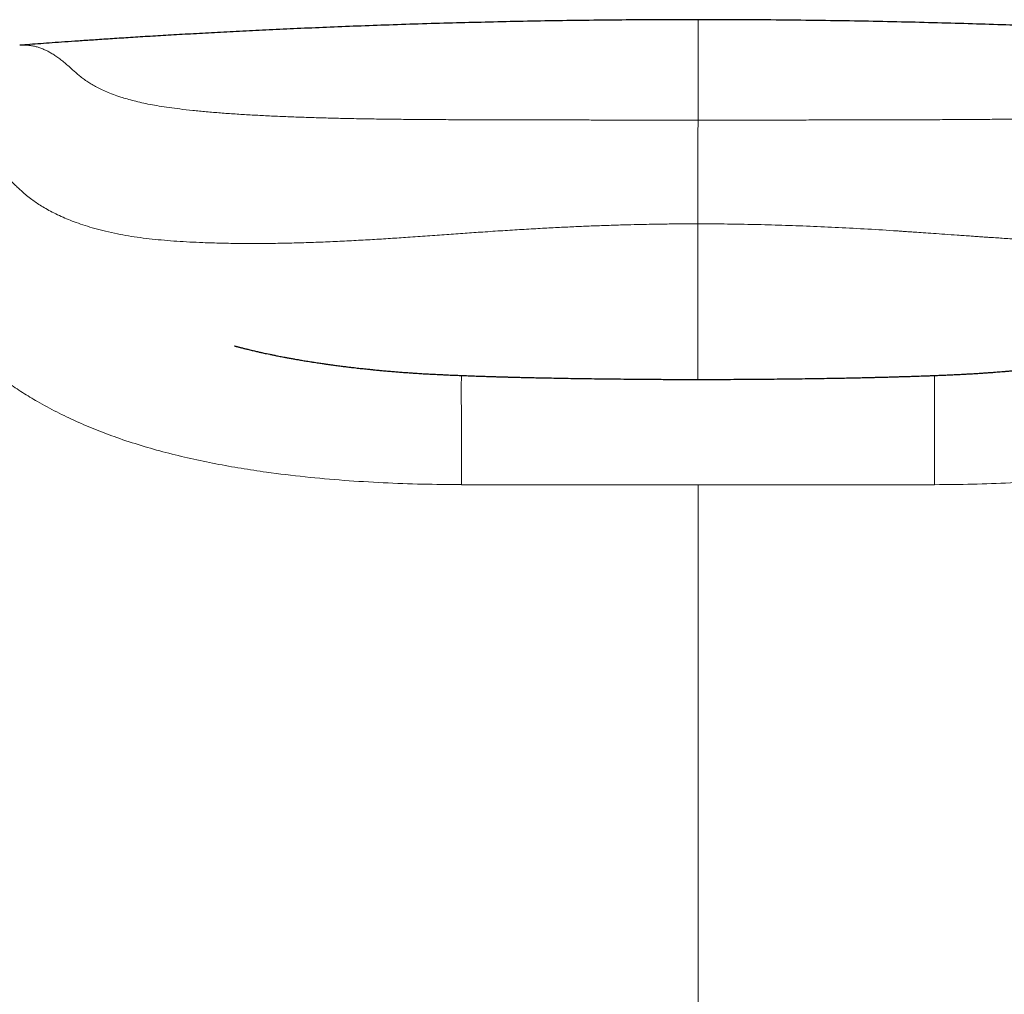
# Model space of a CAD drawing. Header units: millimetres. Extents: x 8 to 907, y 12 to 1404.
# Tile 32 of 37: x 461 to 480, y 1385 to 1404. Entities that reach past the tile are written whole.
import ezdxf

# ---------------------------------------------------------------- set-up
doc = ezdxf.new("R2010")
doc.units = ezdxf.units.MM

msp = doc.modelspace()

# ---------------------------------------------------------------- linework, layer by layer
at = {"color": 7, "linetype": 'Continuous', "lineweight": 30}
for p, q in [((474.189, 1404.425), (474.189, 1404.425)), ((460.64, 1403.915), (460.636, 1403.914))]:
    msp.add_line(p, q, dxfattribs=at)
at = {"color": 252, "linetype": 'Continuous', "lineweight": 0}
for q in [(469.461, 1395.135), (478.916, 1395.135)]:
    msp.add_line((474.189, 1395.135), q, dxfattribs=at)
at = {"color": 7, "linetype": 'Continuous', "lineweight": 30}
for points, knots in [([(474.189, 1404.425), (473.964, 1404.425), (473.487, 1404.425), (472.763, 1404.42), (472.024, 1404.413), (471.308, 1404.403), (470.614, 1404.39), (469.942, 1404.375), (469.272, 1404.358), (468.605, 1404.339), (467.943, 1404.317), (467.308, 1404.294), (466.699, 1404.269), (466.118, 1404.244), (465.563, 1404.219), (465.036, 1404.192), (464.535, 1404.166), (464.061, 1404.14), (463.616, 1404.115), (463.2, 1404.09), (462.813, 1404.066), (462.452, 1404.042), (462.12, 1404.02), (461.817, 1404), (461.543, 1403.981), (461.292, 1403.963), (461.059, 1403.946), (460.845, 1403.93), (460.706, 1403.92), (460.64, 1403.915)], [0, 0, 0, 0, 0.049586, 0.105622, 0.160032, 0.212817, 0.263975, 0.313504, 0.361405, 0.412213, 0.461049, 0.507911, 0.552798, 0.595711, 0.636648, 0.675609, 0.712594, 0.747603, 0.780635, 0.811153, 0.839765, 0.86647, 0.891268, 0.913373, 0.933706, 0.952267, 0.969119, 0.985373, 1, 1, 1, 1]), ([(487.737, 1403.915), (487.687, 1403.919), (487.566, 1403.928), (487.372, 1403.942), (487.148, 1403.958), (486.906, 1403.976), (486.642, 1403.994), (486.355, 1404.014), (486.047, 1404.034), (485.715, 1404.056), (485.362, 1404.078), (484.986, 1404.101), (484.589, 1404.125), (484.169, 1404.148), (483.711, 1404.173), (483.213, 1404.199), (482.675, 1404.225), (482.109, 1404.251), (481.517, 1404.276), (480.897, 1404.3), (480.251, 1404.323), (479.578, 1404.345), (478.878, 1404.364), (478.152, 1404.382), (477.403, 1404.397), (476.633, 1404.409), (475.841, 1404.418), (475.023, 1404.424), (474.47, 1404.425), (474.189, 1404.425)], [0, 0, 0, 0, 0.011185, 0.026776, 0.043096, 0.061028, 0.080583, 0.101761, 0.124622, 0.149113, 0.175237, 0.202992, 0.232379, 0.263397, 0.296047, 0.333845, 0.373617, 0.415363, 0.459081, 0.504771, 0.552433, 0.602066, 0.653669, 0.70724, 0.76278, 0.819243, 0.877601, 0.937854, 1, 1, 1, 1]), ([(464.931, 1397.908), (464.931, 1397.908), (464.932, 1397.907), (464.941, 1397.905), (464.954, 1397.901), (464.971, 1397.897), (464.99, 1397.892), (465.013, 1397.886), (465.038, 1397.879), (465.068, 1397.872), (465.098, 1397.864), (465.129, 1397.856), (465.163, 1397.847), (465.197, 1397.839), (465.238, 1397.829), (465.281, 1397.819), (465.325, 1397.808), (465.368, 1397.799), (465.404, 1397.79), (465.439, 1397.782), (465.476, 1397.774), (465.519, 1397.764), (465.572, 1397.753), (465.633, 1397.74), (465.697, 1397.727), (465.759, 1397.714), (465.813, 1397.703), (465.863, 1397.694), (465.918, 1397.683), (465.986, 1397.67), (466.06, 1397.657), (466.131, 1397.644), (466.193, 1397.634), (466.244, 1397.625), (466.292, 1397.617), (466.343, 1397.608), (466.398, 1397.6), (466.457, 1397.59), (466.519, 1397.581), (466.578, 1397.572), (466.63, 1397.564), (466.676, 1397.557), (466.717, 1397.551), (466.753, 1397.546), (466.787, 1397.541), (466.819, 1397.537), (466.852, 1397.532), (466.888, 1397.528), (466.93, 1397.522), (466.98, 1397.515), (467.045, 1397.507), (467.122, 1397.497), (467.205, 1397.487), (467.28, 1397.478), (467.346, 1397.47), (467.409, 1397.463), (467.469, 1397.457), (467.528, 1397.45), (467.591, 1397.444), (467.662, 1397.436), (467.731, 1397.429), (467.788, 1397.424), (467.833, 1397.419), (467.896, 1397.413), (467.986, 1397.405), (468.096, 1397.396), (468.201, 1397.387), (468.301, 1397.38), (468.409, 1397.372), (468.49, 1397.366), (468.553, 1397.362), (468.609, 1397.359), (468.666, 1397.355), (468.718, 1397.352), (468.762, 1397.35), (468.806, 1397.347), (468.857, 1397.345), (468.915, 1397.342), (468.972, 1397.339), (469.034, 1397.336), (469.1, 1397.333), (469.17, 1397.329), (469.239, 1397.326), (469.312, 1397.323), (469.4, 1397.32), (469.505, 1397.316), (469.627, 1397.311), (469.758, 1397.306), (469.878, 1397.302), (469.98, 1397.299), (470.062, 1397.296), (470.14, 1397.294), (470.211, 1397.292), (470.269, 1397.29), (470.315, 1397.289), (470.347, 1397.288), (470.369, 1397.287), (470.388, 1397.287), (470.41, 1397.286), (470.441, 1397.285), (470.482, 1397.284), (470.538, 1397.283), (470.613, 1397.281), (470.708, 1397.279), (470.82, 1397.276), (470.952, 1397.273), (471.101, 1397.27), (471.267, 1397.267), (471.45, 1397.263), (471.654, 1397.26), (471.88, 1397.256), (472.127, 1397.253), (472.384, 1397.25), (472.647, 1397.247), (472.914, 1397.244), (473.197, 1397.242), (473.497, 1397.24), (473.812, 1397.239), (474.045, 1397.239), (474.171, 1397.239), (474.188, 1397.239)], [0, 0, 0, 0, 0.010738, 0.024181, 0.038801, 0.049513, 0.059128, 0.067666, 0.075155, 0.081637, 0.08718, 0.090785, 0.094312, 0.0989, 0.104665, 0.111615, 0.118871, 0.125115, 0.130339, 0.134732, 0.139069, 0.144356, 0.150595, 0.15769, 0.16545, 0.173353, 0.179291, 0.184303, 0.190321, 0.197417, 0.205963, 0.214654, 0.221469, 0.226915, 0.232366, 0.238122, 0.244006, 0.251125, 0.259075, 0.266325, 0.272734, 0.278442, 0.283594, 0.288237, 0.292301, 0.29635, 0.300384, 0.304544, 0.309819, 0.316382, 0.323949, 0.335269, 0.346261, 0.355687, 0.363643, 0.370697, 0.377818, 0.383316, 0.389671, 0.397579, 0.404964, 0.410748, 0.415287, 0.419848, 0.430579, 0.441943, 0.452197, 0.463167, 0.473702, 0.48184, 0.487002, 0.493142, 0.499458, 0.504894, 0.509441, 0.513625, 0.519358, 0.526242, 0.532626, 0.538326, 0.546855, 0.554582, 0.561958, 0.569812, 0.578854, 0.591085, 0.604176, 0.618368, 0.632756, 0.641347, 0.64958, 0.657447, 0.664579, 0.67042, 0.674577, 0.677658, 0.679658, 0.681001, 0.683158, 0.686255, 0.690298, 0.695288, 0.702915, 0.71206, 0.72274, 0.734975, 0.74879, 0.763349, 0.779367, 0.796863, 0.815855, 0.83636, 0.85839, 0.878496, 0.899732, 0.922098, 0.945595, 0.970218, 0.995967, 1, 1, 1, 1]), ([(474.188, 1397.239), (474.2, 1397.239), (474.315, 1397.239), (474.531, 1397.239), (474.83, 1397.24), (475.116, 1397.242), (475.387, 1397.244), (475.643, 1397.246), (475.895, 1397.248), (476.143, 1397.251), (476.384, 1397.255), (476.604, 1397.258), (476.804, 1397.261), (476.985, 1397.264), (477.151, 1397.267), (477.3, 1397.27), (477.433, 1397.273), (477.549, 1397.276), (477.648, 1397.278), (477.731, 1397.28), (477.797, 1397.282), (477.849, 1397.283), (477.888, 1397.284), (477.923, 1397.285), (477.962, 1397.286), (478.014, 1397.288), (478.079, 1397.289), (478.155, 1397.292), (478.238, 1397.294), (478.323, 1397.297), (478.409, 1397.299), (478.492, 1397.302), (478.571, 1397.305), (478.64, 1397.307), (478.711, 1397.31), (478.792, 1397.312), (478.891, 1397.316), (478.999, 1397.321), (479.111, 1397.325), (479.223, 1397.33), (479.316, 1397.334), (479.393, 1397.338), (479.457, 1397.341), (479.528, 1397.345), (479.599, 1397.349), (479.665, 1397.353), (479.724, 1397.356), (479.78, 1397.36), (479.844, 1397.364), (479.924, 1397.369), (480.015, 1397.375), (480.098, 1397.381), (480.165, 1397.387), (480.225, 1397.391), (480.29, 1397.397), (480.361, 1397.403), (480.433, 1397.409), (480.499, 1397.415), (480.556, 1397.421), (480.61, 1397.426), (480.661, 1397.431), (480.704, 1397.435), (480.745, 1397.439), (480.787, 1397.444), (480.838, 1397.449), (480.901, 1397.456), (480.971, 1397.464), (481.039, 1397.471), (481.099, 1397.478), (481.148, 1397.484), (481.198, 1397.49), (481.255, 1397.497), (481.316, 1397.505), (481.375, 1397.513), (481.433, 1397.52), (481.503, 1397.529), (481.579, 1397.54), (481.656, 1397.551), (481.727, 1397.561), (481.785, 1397.569), (481.833, 1397.577), (481.874, 1397.583), (481.912, 1397.589), (481.952, 1397.595), (481.994, 1397.602), (482.042, 1397.61), (482.095, 1397.618), (482.151, 1397.628), (482.204, 1397.637), (482.253, 1397.645), (482.294, 1397.653), (482.33, 1397.659), (482.365, 1397.666), (482.406, 1397.673), (482.457, 1397.683), (482.515, 1397.694), (482.574, 1397.705), (482.63, 1397.717), (482.678, 1397.726), (482.72, 1397.735), (482.76, 1397.743), (482.804, 1397.753), (482.856, 1397.764), (482.913, 1397.777), (482.98, 1397.792), (483.047, 1397.807), (483.113, 1397.823), (483.166, 1397.836), (483.212, 1397.847), (483.255, 1397.858), (483.297, 1397.869), (483.342, 1397.88), (483.386, 1397.891), (483.419, 1397.9), (483.443, 1397.907), (483.457, 1397.911), (483.463, 1397.912), (483.461, 1397.912), (483.461, 1397.912)], [0, 0, 0, 0, 0.002671, 0.027596, 0.051473, 0.0743, 0.096075, 0.116795, 0.13646, 0.158071, 0.178254, 0.19702, 0.21438, 0.23035, 0.244945, 0.258856, 0.271279, 0.282234, 0.291739, 0.299812, 0.306464, 0.311444, 0.315178, 0.317911, 0.321588, 0.326628, 0.33302, 0.340749, 0.349253, 0.357911, 0.366719, 0.375511, 0.384095, 0.39155, 0.397838, 0.406905, 0.418005, 0.430375, 0.443153, 0.45588, 0.468274, 0.475271, 0.482211, 0.490062, 0.498697, 0.506075, 0.511858, 0.517554, 0.523748, 0.532332, 0.54189, 0.550236, 0.55719, 0.563459, 0.56934, 0.576975, 0.585084, 0.590962, 0.597705, 0.603797, 0.60844, 0.612578, 0.616673, 0.621004, 0.626646, 0.633793, 0.64215, 0.6507, 0.658166, 0.663967, 0.668314, 0.676841, 0.685968, 0.693086, 0.700874, 0.709985, 0.720425, 0.730729, 0.739604, 0.747005, 0.752544, 0.757145, 0.7618, 0.766511, 0.772004, 0.777229, 0.78369, 0.790803, 0.796931, 0.802093, 0.8067, 0.810785, 0.814364, 0.818984, 0.824794, 0.831795, 0.838761, 0.844855, 0.850283, 0.85513, 0.859851, 0.865249, 0.871892, 0.879644, 0.887401, 0.898061, 0.90709, 0.914429, 0.920097, 0.925492, 0.933005, 0.941409, 0.950719, 0.96096, 0.972229, 0.984599, 0.998123, 1, 1, 1, 1])]:
    msp.add_open_spline(points, degree=3, knots=knots, dxfattribs=at)
at = {"color": 252, "linetype": 'Continuous', "lineweight": 0}
for points, knots in [([(474.189, 1404.425), (474.189, 1404.423), (474.189, 1404.421), (474.189, 1404.397), (474.189, 1404.363), (474.189, 1404.314), (474.189, 1404.25), (474.189, 1404.169), (474.189, 1404.069), (474.189, 1403.951), (474.189, 1403.81), (474.189, 1403.644), (474.189, 1403.451), (474.189, 1403.233), (474.189, 1402.988), (474.189, 1402.721), (474.189, 1402.52), (474.189, 1402.42)], [0, 0, 0, 0, 0.0822499, 0.146589, 0.2109342, 0.2752763, 0.3396068, 0.4039189, 0.468207, 0.5324676, 0.5966984, 0.6639551, 0.7311809, 0.7983853, 0.8655812, 0.9327816, 1, 1, 1, 1]), ([(474.189, 1402.42), (474.181, 1402.42), (474.159, 1402.42), (474.119, 1402.42), (474.062, 1402.42), (473.988, 1402.42), (473.898, 1402.42), (473.792, 1402.42), (473.669, 1402.42), (473.521, 1402.42), (473.347, 1402.42), (473.145, 1402.42), (472.922, 1402.42), (472.678, 1402.421), (472.411, 1402.421), (472.124, 1402.421), (471.815, 1402.422), (471.486, 1402.422), (471.136, 1402.423), (470.765, 1402.423), (470.375, 1402.424), (469.965, 1402.425), (469.535, 1402.426), (469.121, 1402.428), (468.724, 1402.431), (468.347, 1402.434), (467.96, 1402.438), (467.563, 1402.444), (467.189, 1402.451), (466.84, 1402.459), (466.517, 1402.468), (466.193, 1402.479), (465.868, 1402.492), (465.55, 1402.506), (465.24, 1402.523), (464.939, 1402.541), (464.645, 1402.562), (464.361, 1402.586), (464.088, 1402.612), (463.841, 1402.64), (463.619, 1402.669), (463.422, 1402.7), (463.239, 1402.732), (463.073, 1402.767), (462.92, 1402.804), (462.781, 1402.841), (462.641, 1402.884), (462.504, 1402.932), (462.372, 1402.985), (462.254, 1403.039), (462.15, 1403.092), (462.057, 1403.146), (461.969, 1403.201), (461.888, 1403.259), (461.814, 1403.319), (461.747, 1403.377), (461.676, 1403.441), (461.6, 1403.509), (461.517, 1403.579), (461.436, 1403.642), (461.372, 1403.689), (461.322, 1403.723), (461.286, 1403.745), (461.251, 1403.766), (461.217, 1403.785), (461.183, 1403.802), (461.151, 1403.818), (461.103, 1403.839), (461.041, 1403.863), (460.966, 1403.886), (460.893, 1403.902), (460.822, 1403.913), (460.753, 1403.918), (460.693, 1403.919), (460.655, 1403.916), (460.64, 1403.915)], [0, 0, 0, 0, 0.00068, 0.001833, 0.003459, 0.005559, 0.008132, 0.011178, 0.014699, 0.018693, 0.023838, 0.029602, 0.035984, 0.042985, 0.050604, 0.058838, 0.067687, 0.077148, 0.087217, 0.09789, 0.109161, 0.121029, 0.133501, 0.146595, 0.15731, 0.168438, 0.179982, 0.191922, 0.204234, 0.214156, 0.224292, 0.234655, 0.245266, 0.256148, 0.266699, 0.277457, 0.288389, 0.299488, 0.310759, 0.32223, 0.332262, 0.34254, 0.353028, 0.363628, 0.374339, 0.385178, 0.396169, 0.410789, 0.425712, 0.440931, 0.456416, 0.472125, 0.488052, 0.507129, 0.526566, 0.54637, 0.566537, 0.595902, 0.625995, 0.656823, 0.688386, 0.702796, 0.717354, 0.73206, 0.746178, 0.759961, 0.773644, 0.787227, 0.820744, 0.85363, 0.885883, 0.917499, 0.948478, 0.97937, 1, 1, 1, 1]), ([(474.189, 1402.42), (474.423, 1402.42), (474.891, 1402.42), (475.591, 1402.421), (476.211, 1402.421), (476.751, 1402.422), (477.097, 1402.422), (477.33, 1402.423), (477.451, 1402.423), (477.571, 1402.423), (477.691, 1402.423), (477.811, 1402.424), (478.048, 1402.424), (478.397, 1402.425), (478.852, 1402.427), (479.289, 1402.429), (479.71, 1402.432), (480.128, 1402.435), (480.539, 1402.44), (480.841, 1402.445), (481.026, 1402.448), (481.102, 1402.45), (481.178, 1402.451), (481.253, 1402.453), (481.327, 1402.454), (481.4, 1402.456), (481.472, 1402.458), (481.644, 1402.462), (481.911, 1402.47), (482.265, 1402.482), (482.603, 1402.495), (482.926, 1402.511), (483.233, 1402.528), (483.525, 1402.547), (483.801, 1402.567), (484.062, 1402.59), (484.307, 1402.614), (484.532, 1402.639), (484.738, 1402.667), (484.927, 1402.695), (485.064, 1402.719), (485.157, 1402.737), (485.213, 1402.749), (485.268, 1402.76), (485.321, 1402.772), (485.373, 1402.784), (485.423, 1402.796), (485.498, 1402.815), (485.592, 1402.841), (485.703, 1402.874), (485.796, 1402.905), (485.874, 1402.933), (485.922, 1402.952), (485.953, 1402.965), (485.969, 1402.971), (485.985, 1402.978), (486.001, 1402.985), (486.017, 1402.991), (486.058, 1403.009), (486.121, 1403.038), (486.202, 1403.079), (486.279, 1403.122), (486.351, 1403.166), (486.414, 1403.207), (486.467, 1403.245), (486.512, 1403.279), (486.545, 1403.305), (486.566, 1403.322), (486.577, 1403.331), (486.588, 1403.34), (486.597, 1403.348), (486.611, 1403.36), (486.63, 1403.377), (486.657, 1403.401), (486.685, 1403.426), (486.714, 1403.452), (486.744, 1403.478), (486.776, 1403.507), (486.811, 1403.536), (486.846, 1403.566), (486.87, 1403.586), (486.884, 1403.597), (486.888, 1403.6), (486.891, 1403.603), (486.895, 1403.606), (486.899, 1403.609), (486.903, 1403.612), (486.918, 1403.624), (486.945, 1403.645), (486.983, 1403.673), (487.023, 1403.701), (487.063, 1403.728), (487.105, 1403.753), (487.147, 1403.778), (487.191, 1403.801), (487.235, 1403.822), (487.277, 1403.84), (487.315, 1403.855), (487.35, 1403.867), (487.38, 1403.876), (487.401, 1403.882), (487.412, 1403.885), (487.417, 1403.887), (487.42, 1403.887), (487.421, 1403.888), (487.422, 1403.888), (487.422, 1403.888), (487.422, 1403.888), (487.422, 1403.888), (487.422, 1403.888), (487.422, 1403.888), (487.422, 1403.888), (487.422, 1403.888), (487.422, 1403.888), (487.422, 1403.888), (487.423, 1403.888), (487.427, 1403.889), (487.432, 1403.89), (487.439, 1403.892), (487.448, 1403.894), (487.459, 1403.897), (487.472, 1403.899), (487.486, 1403.902), (487.502, 1403.905), (487.52, 1403.908), (487.539, 1403.91), (487.56, 1403.913), (487.581, 1403.915), (487.603, 1403.916), (487.627, 1403.917), (487.652, 1403.918), (487.679, 1403.918), (487.707, 1403.917), (487.727, 1403.916), (487.737, 1403.915), (487.737, 1403.915)], [0, 0, 0, 0, 0.020065, 0.040094, 0.060105, 0.073311, 0.08652, 0.089981, 0.093442, 0.096904, 0.100367, 0.103831, 0.107296, 0.120929, 0.13413, 0.146907, 0.159267, 0.171221, 0.183911, 0.196135, 0.198483, 0.200813, 0.203127, 0.205424, 0.207704, 0.209967, 0.212213, 0.214444, 0.22604, 0.237382, 0.248491, 0.259389, 0.270101, 0.280651, 0.291067, 0.301375, 0.311603, 0.321781, 0.331309, 0.341052, 0.351038, 0.354461, 0.357916, 0.361404, 0.364926, 0.368482, 0.372075, 0.375704, 0.384871, 0.39443, 0.404389, 0.411186, 0.418165, 0.420022, 0.421893, 0.423776, 0.425672, 0.42758, 0.429501, 0.440702, 0.452551, 0.465053, 0.478214, 0.492037, 0.502597, 0.513516, 0.524796, 0.527834, 0.530898, 0.533986, 0.537083, 0.53892, 0.546504, 0.554956, 0.564036, 0.573745, 0.584083, 0.595049, 0.607839, 0.62139, 0.633945, 0.635391, 0.636844, 0.638305, 0.639773, 0.641249, 0.642732, 0.644223, 0.658657, 0.673709, 0.689379, 0.705666, 0.722571, 0.740093, 0.758233, 0.776991, 0.796366, 0.811302, 0.826585, 0.842215, 0.85016, 0.854165, 0.856176, 0.857183, 0.857687, 0.857939, 0.858065, 0.858128, 0.85816, 0.858176, 0.858184, 0.858188, 0.85819, 0.858191, 0.858191, 0.858192, 0.859927, 0.862284, 0.865263, 0.869373, 0.874276, 0.879971, 0.886459, 0.893739, 0.901811, 0.910675, 0.919496, 0.928983, 0.939135, 0.949951, 0.961433, 0.973579, 0.986389, 0.999864, 1, 1, 1, 1]), ([(474.189, 1402.42), (474.189, 1402.412), (474.189, 1402.394), (474.189, 1402.352), (474.188, 1402.289), (474.188, 1402.202), (474.188, 1402.092), (474.188, 1401.964), (474.188, 1401.822), (474.188, 1401.668), (474.188, 1401.508), (474.188, 1401.343), (474.188, 1401.176), (474.188, 1401.008), (474.188, 1400.84), (474.188, 1400.675), (474.188, 1400.509), (474.188, 1400.402), (474.188, 1400.347)], [0, 0, 0, 0, 0.052969, 0.108599, 0.168298, 0.232086, 0.298829, 0.366745, 0.434077, 0.499797, 0.564048, 0.627311, 0.689639, 0.751003, 0.811666, 0.872421, 0.934621, 1, 1, 1, 1]), ([(457.788, 1400.778), (457.79, 1400.782), (457.796, 1400.789), (457.805, 1400.8), (457.815, 1400.814), (457.827, 1400.828), (457.84, 1400.845), (457.855, 1400.863), (457.871, 1400.882), (457.888, 1400.903), (457.907, 1400.925), (457.927, 1400.948), (457.948, 1400.973), (457.972, 1400.999), (457.998, 1401.029), (458.027, 1401.06), (458.058, 1401.092), (458.09, 1401.125), (458.125, 1401.159), (458.16, 1401.193), (458.196, 1401.227), (458.233, 1401.26), (458.272, 1401.294), (458.313, 1401.328), (458.355, 1401.362), (458.399, 1401.395), (458.445, 1401.429), (458.493, 1401.461), (458.542, 1401.493), (458.594, 1401.524), (458.646, 1401.554), (458.699, 1401.582), (458.752, 1401.607), (458.805, 1401.63), (458.859, 1401.652), (458.915, 1401.672), (458.972, 1401.69), (459.03, 1401.706), (459.09, 1401.72), (459.151, 1401.732), (459.213, 1401.741), (459.277, 1401.747), (459.342, 1401.75), (459.408, 1401.749), (459.474, 1401.744), (459.54, 1401.735), (459.608, 1401.722), (459.678, 1401.704), (459.735, 1401.686), (459.777, 1401.67), (459.805, 1401.659), (459.833, 1401.648), (459.861, 1401.635), (459.889, 1401.622), (459.916, 1401.608), (459.944, 1401.594), (459.992, 1401.568), (460.058, 1401.527), (460.143, 1401.47), (460.224, 1401.408), (460.303, 1401.343), (460.383, 1401.273), (460.46, 1401.203), (460.534, 1401.134), (460.605, 1401.065), (460.683, 1400.993), (460.772, 1400.916), (460.867, 1400.84), (460.968, 1400.769), (461.072, 1400.702), (461.187, 1400.633), (461.317, 1400.564), (461.458, 1400.497), (461.607, 1400.432), (461.765, 1400.372), (461.939, 1400.312), (462.133, 1400.254), (462.349, 1400.198), (462.575, 1400.148), (462.808, 1400.105), (463.039, 1400.071), (463.278, 1400.042), (463.524, 1400.018), (463.775, 1399.999), (464.032, 1399.983), (464.328, 1399.97), (464.663, 1399.96), (465.039, 1399.954), (465.415, 1399.953), (465.791, 1399.957), (466.17, 1399.965), (466.551, 1399.977), (466.934, 1399.993), (467.31, 1400.012), (467.678, 1400.032), (468.037, 1400.054), (468.405, 1400.079), (468.78, 1400.105), (469.161, 1400.132), (469.528, 1400.158), (469.902, 1400.185), (470.281, 1400.21), (470.665, 1400.234), (471.03, 1400.255), (471.375, 1400.274), (471.702, 1400.289), (472.021, 1400.303), (472.331, 1400.314), (472.63, 1400.324), (472.903, 1400.331), (473.149, 1400.336), (473.37, 1400.34), (473.56, 1400.343), (473.719, 1400.345), (473.85, 1400.346), (473.96, 1400.346), (474.049, 1400.347), (474.114, 1400.347), (474.158, 1400.347), (474.18, 1400.347), (474.188, 1400.347)], [0, 0, 0, 0, 0.001953, 0.0042518, 0.0068963, 0.0098865, 0.0132225, 0.0169042, 0.0209316, 0.0253046, 0.0300233, 0.0350877, 0.0404977, 0.0462534, 0.05311, 0.0604001, 0.0681238, 0.076281, 0.0848717, 0.0938959, 0.1028016, 0.1120927, 0.1217693, 0.1318314, 0.1422791, 0.1533129, 0.1647465, 0.1765801, 0.1888138, 0.2014476, 0.2144817, 0.2279162, 0.2405831, 0.2535868, 0.2669274, 0.2806051, 0.2946201, 0.3089727, 0.3236631, 0.3386915, 0.354058, 0.3697628, 0.3858059, 0.4021878, 0.4179452, 0.4340071, 0.4503757, 0.467053, 0.4840367, 0.4905546, 0.4970286, 0.5034583, 0.5098436, 0.5161842, 0.5224799, 0.5287308, 0.5349371, 0.554155, 0.5729426, 0.5893572, 0.605428, 0.6211496, 0.6365371, 0.6486369, 0.6605737, 0.6723674, 0.6840374, 0.6955977, 0.7046048, 0.7135453, 0.7224219, 0.7312406, 0.7400099, 0.7475239, 0.75501, 0.7624811, 0.7699586, 0.7774707, 0.7850345, 0.7914603, 0.7977455, 0.8038722, 0.8098614, 0.8157432, 0.8215289, 0.8272204, 0.8350289, 0.8426381, 0.8500321, 0.8572126, 0.8641939, 0.8712917, 0.878191, 0.8848826, 0.8913552, 0.8975984, 0.9036031, 0.9103795, 0.9168541, 0.9230478, 0.9289777, 0.9357116, 0.942106, 0.9481648, 0.9538889, 0.959279, 0.9643356, 0.9696774, 0.9745893, 0.9790707, 0.9831212, 0.9867404, 0.9899282, 0.9924284, 0.9945792, 0.9963807, 0.9978331, 0.9989365, 0.9995894, 1, 1, 1, 1]), ([(490.589, 1400.778), (490.586, 1400.782), (490.58, 1400.79), (490.57, 1400.803), (490.558, 1400.818), (490.545, 1400.835), (490.531, 1400.853), (490.514, 1400.873), (490.497, 1400.894), (490.478, 1400.916), (490.458, 1400.939), (490.438, 1400.963), (490.416, 1400.987), (490.393, 1401.013), (490.369, 1401.039), (490.341, 1401.068), (490.311, 1401.1), (490.277, 1401.134), (490.241, 1401.169), (490.212, 1401.197), (490.191, 1401.216), (490.178, 1401.228), (490.166, 1401.239), (490.154, 1401.25), (490.142, 1401.261), (490.123, 1401.277), (490.097, 1401.299), (490.066, 1401.326), (490.033, 1401.352), (490.001, 1401.377), (489.967, 1401.402), (489.932, 1401.428), (489.895, 1401.454), (489.856, 1401.479), (489.816, 1401.505), (489.774, 1401.53), (489.73, 1401.555), (489.682, 1401.58), (489.645, 1401.597), (489.623, 1401.608), (489.617, 1401.611), (489.611, 1401.613), (489.606, 1401.616), (489.595, 1401.62), (489.555, 1401.638), (489.486, 1401.665), (489.383, 1401.698), (489.274, 1401.725), (489.19, 1401.738), (489.141, 1401.743), (489.124, 1401.744), (489.106, 1401.746), (489.087, 1401.747), (489.067, 1401.748), (489.048, 1401.749), (489.024, 1401.749), (488.996, 1401.749), (488.963, 1401.748), (488.93, 1401.745), (488.897, 1401.742), (488.864, 1401.738), (488.832, 1401.733), (488.801, 1401.728), (488.771, 1401.722), (488.744, 1401.716), (488.719, 1401.709), (488.697, 1401.703), (488.673, 1401.696), (488.653, 1401.689), (488.639, 1401.685), (488.635, 1401.683), (488.633, 1401.683), (488.632, 1401.682), (488.63, 1401.682), (488.629, 1401.681), (488.607, 1401.673), (488.566, 1401.657), (488.505, 1401.63), (488.445, 1401.6), (488.385, 1401.567), (488.327, 1401.531), (488.272, 1401.495), (488.22, 1401.458), (488.172, 1401.422), (488.136, 1401.393), (488.113, 1401.374), (488.102, 1401.366), (488.092, 1401.357), (488.081, 1401.348), (488.069, 1401.338), (488.05, 1401.321), (488.023, 1401.298), (487.986, 1401.265), (487.943, 1401.227), (487.897, 1401.183), (487.85, 1401.14), (487.81, 1401.102), (487.775, 1401.068), (487.746, 1401.041), (487.714, 1401.011), (487.68, 1400.981), (487.634, 1400.94), (487.572, 1400.889), (487.49, 1400.826), (487.413, 1400.772), (487.348, 1400.729), (487.302, 1400.7), (487.252, 1400.67), (487.199, 1400.64), (487.142, 1400.608), (487.07, 1400.57), (486.981, 1400.526), (486.87, 1400.475), (486.736, 1400.42), (486.626, 1400.378), (486.549, 1400.351), (486.528, 1400.343), (486.506, 1400.336), (486.484, 1400.329), (486.462, 1400.321), (486.44, 1400.314), (486.385, 1400.296), (486.298, 1400.269), (486.175, 1400.235), (486.053, 1400.203), (485.931, 1400.175), (485.817, 1400.151), (485.711, 1400.13), (485.61, 1400.112), (485.506, 1400.096), (485.397, 1400.08), (485.244, 1400.059), (485.038, 1400.035), (484.771, 1400.011), (484.485, 1399.991), (484.179, 1399.974), (483.86, 1399.963), (483.531, 1399.956), (483.192, 1399.953), (482.878, 1399.954), (482.594, 1399.957), (482.41, 1399.961), (482.288, 1399.964), (482.231, 1399.965), (482.173, 1399.967), (482.115, 1399.968), (482.056, 1399.97), (481.998, 1399.972), (481.872, 1399.976), (481.675, 1399.983), (481.399, 1399.995), (481.109, 1400.009), (480.816, 1400.026), (480.522, 1400.043), (480.307, 1400.057), (480.163, 1400.066), (480.094, 1400.071), (480.017, 1400.076), (479.93, 1400.082), (479.834, 1400.089), (479.74, 1400.095), (479.585, 1400.106), (479.378, 1400.12), (479.126, 1400.138), (478.899, 1400.154), (478.698, 1400.168), (478.536, 1400.18), (478.409, 1400.188), (478.313, 1400.195), (478.226, 1400.201), (478.161, 1400.206), (478.119, 1400.209), (478.104, 1400.21), (478.098, 1400.21), (478.096, 1400.21), (478.094, 1400.21), (478.094, 1400.21), (477.898, 1400.223), (477.51, 1400.246), (476.93, 1400.277), (476.36, 1400.302), (475.8, 1400.322), (475.252, 1400.336), (474.716, 1400.345), (474.363, 1400.346), (474.188, 1400.347)], [0, 0, 0, 0, 0.0021899, 0.0047661, 0.0077283, 0.0110764, 0.0148104, 0.0189301, 0.0234353, 0.0283259, 0.0331539, 0.0383063, 0.043783, 0.0495837, 0.0557084, 0.0621568, 0.0701721, 0.0786365, 0.0875493, 0.0969098, 0.1005189, 0.1034874, 0.1064387, 0.1094672, 0.1125727, 0.1157551, 0.1235612, 0.1317941, 0.1395049, 0.1475551, 0.1559444, 0.164673, 0.1739094, 0.1834983, 0.1934403, 0.2037364, 0.2143873, 0.2265138, 0.2390685, 0.2413222, 0.2428455, 0.2441388, 0.2454315, 0.2467237, 0.2517952, 0.2750735, 0.2981608, 0.3272689, 0.3560882, 0.3596919, 0.3634551, 0.3683686, 0.3732044, 0.3779624, 0.3826425, 0.3872447, 0.3954792, 0.403451, 0.4111597, 0.4196002, 0.4277008, 0.4354616, 0.4428834, 0.449968, 0.4567167, 0.4623786, 0.467782, 0.4729273, 0.4793246, 0.4819973, 0.4823409, 0.482683, 0.4830236, 0.4833627, 0.4837003, 0.4840365, 0.4984788, 0.5125238, 0.5261694, 0.539407, 0.5522291, 0.5646294, 0.5751887, 0.585415, 0.5953089, 0.5974411, 0.5995574, 0.6016577, 0.603742, 0.6059801, 0.6088108, 0.6153584, 0.6217308, 0.6306386, 0.6391829, 0.6473649, 0.6551861, 0.6599186, 0.6645099, 0.6691786, 0.6740645, 0.6790771, 0.6877147, 0.6967115, 0.7060758, 0.7098577, 0.7136992, 0.7176011, 0.7215647, 0.7255893, 0.7296715, 0.7360108, 0.7423224, 0.7485962, 0.756806, 0.757722, 0.7586368, 0.7595504, 0.7604628, 0.761374, 0.762284, 0.7631927, 0.7679206, 0.7723935, 0.7766152, 0.7805898, 0.7843386, 0.7872576, 0.7901842, 0.7931193, 0.7960638, 0.7990184, 0.8052892, 0.8117205, 0.8183164, 0.82508, 0.8320128, 0.8386361, 0.8454052, 0.8523165, 0.8569532, 0.8616477, 0.8627097, 0.8637747, 0.8648429, 0.8659143, 0.8669888, 0.8680665, 0.8691475, 0.8738843, 0.8788327, 0.8839966, 0.8893801, 0.8943029, 0.8994022, 0.9005716, 0.90175, 0.9029376, 0.9045738, 0.9062339, 0.9078512, 0.9094256, 0.9141468, 0.9184262, 0.9222592, 0.9256417, 0.9285699, 0.9304268, 0.9320368, 0.9333991, 0.9348168, 0.9353032, 0.9354905, 0.9355678, 0.9356008, 0.9356151, 0.9356214, 0.9356263, 0.9454151, 0.9550211, 0.9644338, 0.9736444, 0.9826459, 0.9914326, 1, 1, 1, 1]), ([(469.461, 1395.136), (469.2, 1395.138), (468.679, 1395.143), (467.898, 1395.172), (467.118, 1395.218), (466.34, 1395.288), (465.653, 1395.371), (465.058, 1395.461), (464.554, 1395.55), (464.053, 1395.654), (463.556, 1395.775), (463.063, 1395.914), (462.601, 1396.065), (462.169, 1396.227), (461.767, 1396.397), (461.374, 1396.586), (461.016, 1396.779), (460.692, 1396.975), (460.402, 1397.168), (460.121, 1397.375), (459.85, 1397.596), (459.592, 1397.831), (459.348, 1398.08), (459.117, 1398.342), (458.901, 1398.616), (458.698, 1398.9), (458.495, 1399.219), (458.296, 1399.574), (458.105, 1399.966), (457.935, 1400.368), (457.838, 1400.642), (457.79, 1400.779)], [0, 0, 0, 0, 0.056004, 0.112011, 0.168012, 0.224008, 0.280008, 0.316677, 0.353347, 0.390013, 0.42668, 0.463347, 0.500012, 0.531265, 0.562515, 0.593762, 0.625015, 0.650017, 0.675013, 0.700012, 0.725012, 0.75001, 0.77501, 0.800009, 0.825008, 0.850009, 0.875007, 0.906249, 0.937499, 0.968753, 1, 1, 1, 1]), ([(478.916, 1395.135), (479.169, 1395.138), (479.673, 1395.143), (480.429, 1395.17), (481.183, 1395.214), (481.932, 1395.278), (482.613, 1395.356), (483.232, 1395.446), (483.797, 1395.545), (484.243, 1395.638), (484.566, 1395.715), (484.764, 1395.764), (484.963, 1395.817), (485.163, 1395.873), (485.364, 1395.933), (485.566, 1395.998), (485.794, 1396.075), (486.049, 1396.167), (486.332, 1396.28), (486.619, 1396.403), (486.907, 1396.539), (487.196, 1396.689), (487.471, 1396.844), (487.726, 1397.002), (487.958, 1397.157), (488.175, 1397.315), (488.379, 1397.474), (488.569, 1397.635), (488.746, 1397.796), (488.926, 1397.972), (489.107, 1398.165), (489.289, 1398.377), (489.457, 1398.591), (489.613, 1398.805), (489.756, 1399.019), (489.917, 1399.279), (490.092, 1399.592), (490.275, 1399.969), (490.444, 1400.365), (490.541, 1400.639), (490.589, 1400.778)], [0, 0, 0, 0, 0.05428, 0.108487, 0.162597, 0.216595, 0.270054, 0.309974, 0.351058, 0.393327, 0.407829, 0.422465, 0.437231, 0.452126, 0.467149, 0.482299, 0.497576, 0.518909, 0.540733, 0.563058, 0.585893, 0.609236, 0.633072, 0.653747, 0.673709, 0.692958, 0.711497, 0.729332, 0.746472, 0.762923, 0.783433, 0.803431, 0.822919, 0.841895, 0.860354, 0.878293, 0.907486, 0.937515, 0.968357, 1, 1, 1, 1]), ([(474.188, 1400.347), (474.188, 1400.265), (474.188, 1400.1), (474.188, 1399.866), (474.188, 1399.641), (474.188, 1399.428), (474.188, 1399.209), (474.188, 1398.99), (474.188, 1398.774), (474.188, 1398.579), (474.188, 1398.405), (474.188, 1398.251), (474.188, 1398.114), (474.188, 1397.992), (474.188, 1397.885), (474.188, 1397.791), (474.188, 1397.706), (474.188, 1397.631), (474.188, 1397.547), (474.188, 1397.463), (474.188, 1397.387), (474.188, 1397.329), (474.188, 1397.287), (474.188, 1397.256), (474.188, 1397.24), (474.188, 1397.241), (474.188, 1397.241)], [0, 0, 0, 0, 0.0277049, 0.0553975, 0.0831258, 0.1109156, 0.138773, 0.1736688, 0.2086011, 0.2434913, 0.2782981, 0.3131007, 0.3479579, 0.3828861, 0.4178657, 0.4528462, 0.4877652, 0.5226245, 0.5574498, 0.6198287, 0.6822347, 0.7446948, 0.8072041, 0.8697391, 0.9516105, 1, 1, 1, 1]), ([(455.371, 1397.324), (455.315, 1397.129), (455.202, 1396.74), (455.039, 1396.158), (454.882, 1395.579), (454.732, 1395.003), (454.589, 1394.431), (454.454, 1393.864), (454.328, 1393.301), (454.211, 1392.744), (454.104, 1392.194), (454.009, 1391.649), (453.926, 1391.111), (453.856, 1390.581), (453.8, 1390.058), (453.759, 1389.544), (453.733, 1389.038), (453.725, 1388.542), (453.733, 1388.055), (453.76, 1387.578), (453.806, 1387.112), (453.872, 1386.656), (453.959, 1386.213), (454.067, 1385.781), (454.198, 1385.363), (454.351, 1384.958), (454.527, 1384.567), (454.726, 1384.191), (454.947, 1383.831), (455.181, 1383.5), (455.425, 1383.198), (455.674, 1382.922), (455.941, 1382.661), (456.224, 1382.413), (456.525, 1382.18), (456.841, 1381.96), (457.173, 1381.755), (457.536, 1381.553), (457.932, 1381.358), (458.362, 1381.171), (458.808, 1381), (459.269, 1380.845), (459.745, 1380.704), (460.234, 1380.578), (460.736, 1380.465), (461.25, 1380.365), (461.774, 1380.275), (462.308, 1380.197), (462.851, 1380.127), (463.403, 1380.066), (463.962, 1380.013), (464.56, 1379.963), (465.197, 1379.918), (465.874, 1379.877), (466.558, 1379.843), (467.248, 1379.815), (467.944, 1379.792), (468.411, 1379.781), (468.644, 1379.775)], [0, 0, 0, 0, 0.017857, 0.035713, 0.053568, 0.071423, 0.089282, 0.107142, 0.125003, 0.142863, 0.160723, 0.178581, 0.196438, 0.214293, 0.232147, 0.250001, 0.267856, 0.285712, 0.303569, 0.321427, 0.339286, 0.357145, 0.375003, 0.392858, 0.410712, 0.428567, 0.446424, 0.464281, 0.48214, 0.500001, 0.515628, 0.531253, 0.546875, 0.562495, 0.578115, 0.593737, 0.609363, 0.624992, 0.642852, 0.66071, 0.678567, 0.696425, 0.714281, 0.732136, 0.749992, 0.767851, 0.785711, 0.803569, 0.821427, 0.839284, 0.857141, 0.874995, 0.895823, 0.916653, 0.937486, 0.958322, 0.979161, 1, 1, 1, 1]), ([(469.461, 1395.135), (469.461, 1395.146), (469.461, 1395.168), (469.461, 1395.202), (469.461, 1395.24), (469.461, 1395.28), (469.46, 1395.323), (469.46, 1395.369), (469.46, 1395.417), (469.46, 1395.468), (469.46, 1395.522), (469.46, 1395.58), (469.46, 1395.639), (469.46, 1395.701), (469.46, 1395.765), (469.46, 1395.83), (469.46, 1395.897), (469.46, 1395.965), (469.46, 1396.035), (469.46, 1396.105), (469.46, 1396.176), (469.46, 1396.241), (469.46, 1396.3), (469.46, 1396.337), (469.46, 1396.358), (469.46, 1396.364), (469.46, 1396.37), (469.46, 1396.376), (469.46, 1396.382), (469.46, 1396.388), (469.46, 1396.393), (469.46, 1396.405), (469.46, 1396.446), (469.46, 1396.556), (469.46, 1396.716), (469.459, 1396.888), (469.459, 1397.035), (469.459, 1397.129), (469.459, 1397.185), (469.46, 1397.214), (469.461, 1397.24), (469.462, 1397.265), (469.463, 1397.287), (469.463, 1397.304), (469.462, 1397.314), (469.462, 1397.317)], [0, 0, 0, 0, 0.00872, 0.018314, 0.028782, 0.040123, 0.052338, 0.065427, 0.07939, 0.094226, 0.110705, 0.128144, 0.146541, 0.165898, 0.186213, 0.207487, 0.22972, 0.252912, 0.277063, 0.302172, 0.328241, 0.355268, 0.375863, 0.396982, 0.399337, 0.401698, 0.404066, 0.40644, 0.408821, 0.411207, 0.4136, 0.415754, 0.425516, 0.465138, 0.556504, 0.647869, 0.739234, 0.830599, 0.856647, 0.882694, 0.908742, 0.934766, 0.959575, 0.984756, 1, 1, 1, 1]), ([(478.914, 1397.317), (478.914, 1397.316), (478.914, 1397.313), (478.914, 1397.307), (478.914, 1397.299), (478.914, 1397.291), (478.915, 1397.283), (478.915, 1397.277), (478.915, 1397.272), (478.915, 1397.269), (478.915, 1397.268), (478.915, 1397.267), (478.915, 1397.266), (478.915, 1397.265), (478.915, 1397.262), (478.915, 1397.255), (478.916, 1397.244), (478.916, 1397.233), (478.916, 1397.22), (478.916, 1397.206), (478.916, 1397.19), (478.916, 1397.176), (478.916, 1397.166), (478.916, 1397.16), (478.916, 1397.157), (478.916, 1397.156), (478.916, 1397.155), (478.916, 1397.155), (478.916, 1397.155), (478.916, 1397.155), (478.916, 1397.154), (478.916, 1397.154), (478.916, 1397.154), (478.916, 1397.154), (478.916, 1397.154), (478.916, 1397.154), (478.916, 1397.154), (478.916, 1397.153), (478.916, 1397.151), (478.916, 1397.147), (478.916, 1397.142), (478.916, 1397.137), (478.916, 1397.129), (478.915, 1397.121), (478.915, 1397.111), (478.915, 1397.1), (478.915, 1397.087), (478.915, 1397.073), (478.915, 1397.059), (478.915, 1397.043), (478.915, 1397.025), (478.915, 1397.006), (478.915, 1396.985), (478.915, 1396.962), (478.915, 1396.936), (478.915, 1396.908), (478.915, 1396.878), (478.915, 1396.845), (478.915, 1396.809), (478.915, 1396.771), (478.915, 1396.732), (478.915, 1396.692), (478.915, 1396.651), (478.915, 1396.608), (478.915, 1396.569), (478.915, 1396.536), (478.915, 1396.51), (478.915, 1396.483), (478.915, 1396.455), (478.915, 1396.427), (478.915, 1396.388), (478.915, 1396.338), (478.915, 1396.278), (478.915, 1396.218), (478.915, 1396.158), (478.915, 1396.1), (478.915, 1396.042), (478.915, 1395.986), (478.915, 1395.93), (478.915, 1395.873), (478.915, 1395.814), (478.915, 1395.752), (478.915, 1395.693), (478.915, 1395.637), (478.915, 1395.582), (478.915, 1395.531), (478.915, 1395.482), (478.915, 1395.437), (478.915, 1395.395), (478.915, 1395.355), (478.915, 1395.319), (478.916, 1395.285), (478.916, 1395.256), (478.916, 1395.231), (478.916, 1395.209), (478.916, 1395.191), (478.916, 1395.174), (478.916, 1395.161), (478.916, 1395.15), (478.916, 1395.142), (478.916, 1395.137), (478.916, 1395.135)], [0, 0, 0, 0, 0.004191, 0.013758, 0.024161, 0.035403, 0.043281, 0.051524, 0.05908, 0.06009, 0.061105, 0.062125, 0.06315, 0.06418, 0.065215, 0.07538, 0.086351, 0.098125, 0.110704, 0.124088, 0.138276, 0.153268, 0.161066, 0.16504, 0.167046, 0.168054, 0.168559, 0.168812, 0.168938, 0.169001, 0.169033, 0.169049, 0.169057, 0.169061, 0.169063, 0.169064, 0.169064, 0.169065, 0.171574, 0.17476, 0.178621, 0.183158, 0.189042, 0.195773, 0.203353, 0.21178, 0.221054, 0.231177, 0.241497, 0.252571, 0.264399, 0.27698, 0.290315, 0.305282, 0.321096, 0.337758, 0.355268, 0.373626, 0.392831, 0.412884, 0.433785, 0.452879, 0.472629, 0.493036, 0.514099, 0.525394, 0.53687, 0.548525, 0.560361, 0.572376, 0.584572, 0.609079, 0.632843, 0.655864, 0.678141, 0.699675, 0.720101, 0.73981, 0.758802, 0.777077, 0.797898, 0.817703, 0.836492, 0.854265, 0.871022, 0.886762, 0.901117, 0.914507, 0.926934, 0.938396, 0.948895, 0.95843, 0.967, 0.973708, 0.979679, 0.984911, 0.989405, 0.993161, 0.996179, 0.998458, 1, 1, 1, 1]), ([(493.006, 1397.324), (493.048, 1397.179), (493.133, 1396.887), (493.257, 1396.445), (493.382, 1395.996), (493.504, 1395.543), (493.621, 1395.094), (493.733, 1394.65), (493.84, 1394.213), (493.942, 1393.779), (494.048, 1393.307), (494.155, 1392.798), (494.261, 1392.254), (494.356, 1391.715), (494.44, 1391.181), (494.512, 1390.652), (494.57, 1390.127), (494.613, 1389.607), (494.641, 1389.095), (494.652, 1388.59), (494.644, 1388.094), (494.618, 1387.608), (494.571, 1387.133), (494.504, 1386.67), (494.419, 1386.237), (494.319, 1385.833), (494.207, 1385.459), (494.077, 1385.096), (493.93, 1384.743), (493.764, 1384.402), (493.58, 1384.072), (493.379, 1383.756), (493.179, 1383.48), (492.983, 1383.237), (492.794, 1383.024), (492.595, 1382.819), (492.389, 1382.623), (492.181, 1382.44), (491.954, 1382.259), (491.705, 1382.076), (491.431, 1381.893), (491.142, 1381.719), (490.844, 1381.555), (490.539, 1381.402), (490.225, 1381.259), (489.944, 1381.143), (489.7, 1381.049), (489.497, 1380.976), (489.298, 1380.908), (489.11, 1380.847), (488.933, 1380.793), (488.76, 1380.742), (488.584, 1380.693), (488.403, 1380.646), (488.22, 1380.599), (488.033, 1380.555), (487.842, 1380.512), (487.56, 1380.451), (487.18, 1380.376), (486.692, 1380.292), (486.181, 1380.214), (485.667, 1380.146), (485.154, 1380.086), (484.664, 1380.035), (484.316, 1380.004), (484.119, 1379.988), (484.057, 1379.982), (483.994, 1379.977), (483.931, 1379.972), (483.868, 1379.967), (483.657, 1379.951), (483.288, 1379.925), (482.753, 1379.892), (482.195, 1379.862), (481.613, 1379.835), (481.007, 1379.811), (480.379, 1379.791), (479.95, 1379.78), (479.733, 1379.775)], [0, 0, 0, 0, 0.013289, 0.026819, 0.040608, 0.054673, 0.068771, 0.082456, 0.096136, 0.109824, 0.123533, 0.141107, 0.1587, 0.176337, 0.194044, 0.211844, 0.229763, 0.247824, 0.265869, 0.283996, 0.302231, 0.320469, 0.338614, 0.356775, 0.374975, 0.390892, 0.406755, 0.422579, 0.43838, 0.454324, 0.470175, 0.485948, 0.501657, 0.513422, 0.525468, 0.537648, 0.549421, 0.56093, 0.572123, 0.585315, 0.598635, 0.612093, 0.625696, 0.638763, 0.651975, 0.665338, 0.673286, 0.68129, 0.68935, 0.696496, 0.702918, 0.709403, 0.715951, 0.722562, 0.729238, 0.735978, 0.742784, 0.749656, 0.765818, 0.782481, 0.799651, 0.817334, 0.833324, 0.849717, 0.86448, 0.866436, 0.868399, 0.870366, 0.872339, 0.874318, 0.876302, 0.892247, 0.908763, 0.925854, 0.943521, 0.961766, 0.980591, 1, 1, 1, 1]), ([(474.189, 1384.504), (474.189, 1384.716), (474.189, 1385.138), (474.189, 1385.771), (474.189, 1386.403), (474.189, 1386.986), (474.189, 1387.522), (474.189, 1388.01), (474.189, 1388.492), (474.189, 1388.93), (474.189, 1389.322), (474.189, 1389.671), (474.189, 1390.013), (474.189, 1390.347), (474.189, 1390.671), (474.189, 1390.984), (474.189, 1391.286), (474.189, 1391.574), (474.189, 1391.849), (474.189, 1392.109), (474.189, 1392.353), (474.189, 1392.593), (474.189, 1392.824), (474.189, 1393.046), (474.189, 1393.25), (474.189, 1393.438), (474.189, 1393.611), (474.189, 1393.779), (474.189, 1393.94), (474.189, 1394.094), (474.189, 1394.233), (474.189, 1394.38), (474.189, 1394.53), (474.189, 1394.677), (474.189, 1394.808), (474.189, 1394.925), (474.189, 1395.033), (474.189, 1395.101), (474.189, 1395.135)], [0, 0, 0, 0, 0.034994, 0.069991, 0.104992, 0.139994, 0.167496, 0.194995, 0.222496, 0.249999, 0.27083, 0.291662, 0.312498, 0.333333, 0.354162, 0.374989, 0.395819, 0.416652, 0.437484, 0.458312, 0.479142, 0.499977, 0.523314, 0.546645, 0.569976, 0.593313, 0.616649, 0.639982, 0.667483, 0.69498, 0.722469, 0.749961, 0.791634, 0.83332, 0.874994, 0.916658, 0.958328, 1, 1, 1, 1])]:
    msp.add_open_spline(points, degree=3, knots=knots, dxfattribs=at)

doc.saveas('drawing.dxf')
